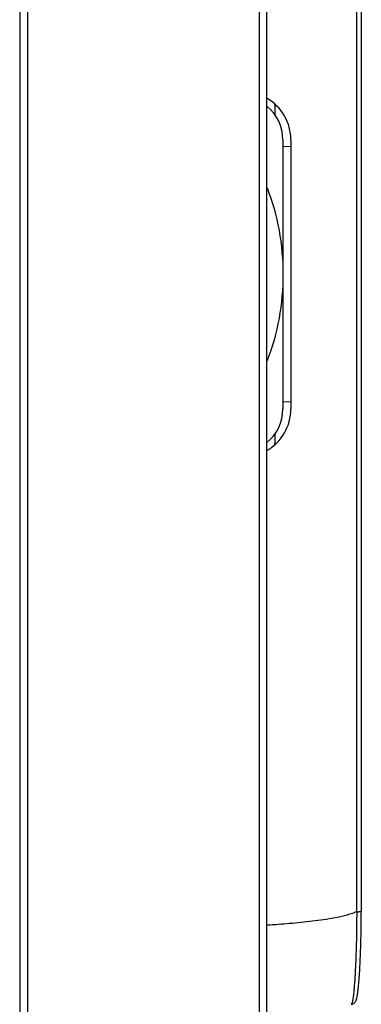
# Model space of a CAD drawing. Header units: millimetres. Extents: x 0 to 1000, y 0 to 850.
# Tile 28 of 80: x 229 to 251, y 461 to 522. Entities that reach past the tile are written whole.
import ezdxf

# ---------------------------------------------------------------- set-up
doc = ezdxf.new("R2010")
doc.units = ezdxf.units.MM
doc.header["$LTSCALE"] = 55.407407
doc.layers.add('00_COMPONENTS', color=7, linetype='CONTINUOUS')
doc.layers.add('CONGES', color=7, linetype='CONTINUOUS')

msp = doc.modelspace()

# ---------------------------------------------------------------- linework, layer by layer
at = {"layer": '00_COMPONENTS', "color": 7, "linetype": 'CONTINUOUS'}
for p, q in [((229.863, 561.451), (229.863, 441.748)), ((244.863, 442.101), (244.863, 561.451)), ((250.776, 561.451), (250.776, 466.514)), ((245.363, 517.021), (245.363, 516.414)), ((245.863, 514.851), (245.863, 497.99)), ((246.363, 514.412), (245.863, 514.421)), ((246.363, 514.846), (246.363, 497.995)), ((246.363, 498.429), (245.863, 498.421)), ((245.363, 496.428), (245.363, 495.821)), ((250.774, 466.082), (250.775, 466.249)), ((250.775, 466.249), (250.776, 466.417)), ((250.776, 466.417), (250.776, 466.515)), ((250.766, 465.433), (250.768, 465.592)), ((250.768, 465.592), (250.77, 465.754)), ((250.77, 465.754), (250.772, 465.917)), ((250.772, 465.917), (250.774, 466.082)), ((250.754, 464.816), (250.757, 464.967)), ((250.757, 464.967), (250.76, 465.12)), ((250.76, 465.12), (250.763, 465.275)), ((250.763, 465.275), (250.766, 465.433)), ((250.738, 464.238), (250.742, 464.379)), ((250.742, 464.379), (250.746, 464.522)), ((250.746, 464.522), (250.75, 464.668)), ((250.75, 464.668), (250.754, 464.816)), ((250.719, 463.704), (250.724, 463.833)), ((250.724, 463.833), (250.728, 463.965)), ((250.728, 463.965), (250.733, 464.1)), ((250.733, 464.1), (250.738, 464.238)), ((250.685, 462.992), (250.691, 463.103)), ((250.691, 463.103), (250.697, 463.217)), ((250.697, 463.217), (250.702, 463.334)), ((250.702, 463.334), (250.708, 463.455)), ((250.708, 463.455), (250.713, 463.578)), ((250.713, 463.578), (250.719, 463.704)), ((250.648, 462.392), (250.654, 462.484)), ((250.654, 462.484), (250.661, 462.58)), ((250.661, 462.58), (250.667, 462.678)), ((250.667, 462.678), (250.673, 462.78)), ((250.673, 462.78), (250.679, 462.884)), ((250.679, 462.884), (250.685, 462.992)), ((250.601, 461.834), (250.608, 461.905)), ((250.608, 461.905), (250.615, 461.978)), ((250.615, 461.978), (250.621, 462.055)), ((250.621, 462.055), (250.628, 462.134)), ((250.628, 462.134), (250.635, 462.217)), ((250.635, 462.217), (250.641, 462.303)), ((250.641, 462.303), (250.648, 462.392)), ((250.518, 461.205), (250.525, 461.243)), ((250.525, 461.243), (250.532, 461.284)), ((250.532, 461.284), (250.539, 461.327)), ((250.539, 461.327), (250.546, 461.372)), ((250.546, 461.372), (250.553, 461.42)), ((250.553, 461.42), (250.56, 461.471)), ((250.56, 461.471), (250.567, 461.525)), ((250.567, 461.525), (250.574, 461.581)), ((250.574, 461.581), (250.58, 461.64)), ((250.58, 461.64), (250.587, 461.702)), ((250.587, 461.702), (250.594, 461.766)), ((250.594, 461.766), (250.601, 461.834)), ((250.137, 460.706), (250.196, 460.713)), ((250.196, 460.713), (250.254, 460.732)), ((250.254, 460.732), (250.302, 460.758)), ((250.302, 460.758), (250.341, 460.788)), ((250.341, 460.788), (250.373, 460.82)), ((250.373, 460.82), (250.398, 460.852)), ((250.398, 460.852), (250.417, 460.881)), ((250.417, 460.881), (250.431, 460.908)), ((250.431, 460.908), (250.443, 460.934)), ((250.443, 460.934), (250.454, 460.96)), ((250.454, 460.96), (250.463, 460.986)), ((250.463, 460.986), (250.472, 461.013)), ((250.472, 461.013), (250.48, 461.041)), ((250.48, 461.041), (250.488, 461.07)), ((250.488, 461.07), (250.496, 461.101)), ((250.496, 461.101), (250.503, 461.134)), ((250.503, 461.134), (250.511, 461.168)), ((250.511, 461.168), (250.518, 461.205))]:
    msp.add_line(p, q, dxfattribs=at)
at = {"layer": '00_COMPONENTS', "color": 9, "linetype": 'CONTINUOUS'}
for p, q in [((244.389, 442.509), (244.389, 561.451)), ((250.479, 561.451), (250.479, 466.505))]:
    msp.add_line(p, q, dxfattribs=at)
at = {"layer": '00_COMPONENTS', "color": 7, "linetype": 'CONTINUOUS'}
for centre, radius, start, end in [((243.363, 514.846), 3, 0, 59.99018), ((243.163, 514.851), 2.7, 0, 50.97237), ((243.363, 517.021), 2, 0, 1.81859), ((243.163, 497.99), 2.7, 309.02765, 360), ((243.363, 497.995), 3, 300.00984, 360), ((243.363, 495.821), 2, 358.18157, 360)]:
    msp.add_arc(centre, radius, start, end, dxfattribs=at)
for points, knots in [([(244.865, 511.848), (245.206, 510.99), (245.703, 509.196), (245.863, 507.345), (245.863, 506.421)], [0, 0, 0, 0, 0.49992, 1, 1, 1, 1]), ([(245.863, 506.421), (245.863, 505.497), (245.703, 503.647), (245.206, 501.853), (244.865, 500.995)], [0, 0, 0, 0, 0.500086, 1, 1, 1, 1]), ([(250.479, 466.505), (250.373, 466.453), (250.149, 466.369), (249.693, 466.236), (249.112, 466.112), (248.409, 465.996), (247.467, 465.87), (246.285, 465.752), (245.337, 465.687), (244.863, 465.659)], [0, 0, 0, 0, 0.062475, 0.124979, 0.249979, 0.374991, 0.500004, 0.750008, 1, 1, 1, 1]), ([(250.479, 466.505), (250.517, 466.505), (250.587, 466.507), (250.67, 466.509), (250.722, 466.511), (250.751, 466.511), (250.764, 466.514), (250.776, 466.512), (250.776, 466.514)], [0, 0, 0, 0, 0.382412, 0.707309, 0.83133, 0.923335, 0.980007, 1, 1, 1, 1])]:
    msp.add_open_spline(points, degree=3, knots=knots, dxfattribs=at)
at = {"layer": '00_COMPONENTS', "color": 9, "linetype": 'CONTINUOUS'}
msp.add_open_spline([(250.487, 466.509), (250.485, 466.126), (250.479, 465.379), (250.456, 464.298), (250.422, 463.307), (250.378, 462.443), (250.334, 461.816), (250.293, 461.401), (250.264, 461.161), (250.235, 460.972), (250.204, 460.832), (250.18, 460.751), (250.151, 460.706), (250.137, 460.706)], degree=3, knots=[0, 0, 0, 0, 0.19656, 0.384183, 0.556064, 0.706136, 0.829058, 0.878958, 0.92055, 0.953503, 0.977598, 0.992809, 1, 1, 1, 1], dxfattribs=at)
at = {"layer": 'CONGES', "color": 7, "linetype": 'CONTINUOUS'}
msp.add_line((229.363, 561.451), (229.363, 379.184), dxfattribs=at)

doc.saveas('drawing.dxf')
